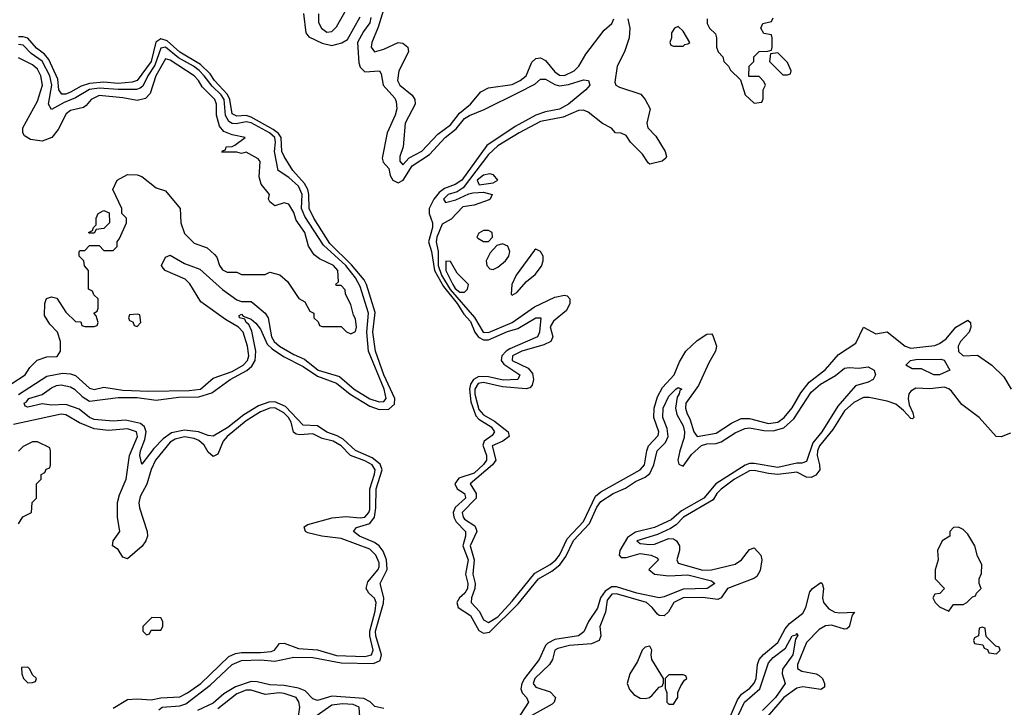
# Model space of a CAD drawing. Header units: inches. Extents: x 2710684 to 2828758, y 857022 to 965663.
# Tile 15 of 256: x 2742416 to 2746563, y 865689 to 868586. Entities that reach past the tile are written whole.
import ezdxf

# ---------------------------------------------------------------- set-up
doc = ezdxf.new("R2010")
doc.units = ezdxf.units.IN
doc.header["$MEASUREMENT"] = 0
doc.layers.add('C7846', color=7, linetype='Continuous')

msp = doc.modelspace()

# ---------------------------------------------------------------- linework, layer by layer
at = {"layer": 'C7846', "color": 4}
for points, elevation in [([(2743673.7, 868610), (2743674.4, 868574.4), (2743687.3, 868550), (2743710, 868534), (2743730, 868536.3), (2743750, 868556.3), (2743792, 868630)], 8), ([(2743954.1, 868645.9), (2743926.2, 868553.8), (2743898.4, 868490), (2743896.3, 868470), (2743910.9, 868450.9), (2743950, 868461.6), (2744010, 868490.4), (2744030, 868487.7), (2744050.6, 868470), (2744053, 868450), (2744012.7, 868370), (2744006.7, 868330), (2744016.3, 868310), (2744068.3, 868268.3), (2744080.7, 868250), (2744082, 868230), (2744039.1, 868150), (2744030.5, 868050), (2744016.3, 868010), (2744016.3, 867990), (2744030, 867974), (2744056.3, 868003.7), (2744110, 868032.2), (2744176.5, 868103.5), (2744230, 868143.2), (2744268.4, 868191.6), (2744314.7, 868230), (2744358, 868282), (2744390, 868299.1), (2744490, 868312.4), (2744524.5, 868330), (2744549.6, 868350), (2744572.6, 868407.4), (2744590, 868422.4), (2744610, 868424.9), (2744630, 868414.4), (2744670, 868366.7), (2744690, 868352), (2744710, 868350.3), (2744751.3, 868370), (2744771.1, 868390), (2744799.8, 868440.3), (2744878, 868542), (2744909.4, 868570), (2744918.4, 868590)], 8), ([(2743611.5, 868611.5), (2743620.8, 868530), (2743633.5, 868513.5), (2743690, 868486.4), (2743730, 868477.6), (2743772.2, 868487.8), (2743797.2, 868502.8), (2743850, 868598)], 4), ([(2743894.7, 868594.7), (2743890, 868573.2), (2743863.4, 868536.6), (2743838, 868490), (2743844.3, 868404.3), (2743850, 868386), (2743870, 868365.7), (2743931, 868370), (2743938.4, 868358.4), (2743946.5, 868310), (2743995.2, 868255.2), (2744001.7, 868241.7), (2744004.3, 868210), (2743996.8, 868183.2), (2743963.2, 868110), (2743943.1, 868003.1), (2743946.2, 867986.2), (2743970, 867958.8), (2743976.5, 867930), (2743986.9, 867910), (2744010, 867898.4), (2744030.5, 867909.5), (2744069.4, 867970.6), (2744142.5, 868017.5), (2744207.7, 868090), (2744254.5, 868125.5), (2744290, 868169.1), (2744310, 868182.9), (2744372.1, 868207.9), (2744519.9, 868280.1), (2744585, 868315), (2744610, 868334.9), (2744630, 868335.8), (2744670, 868312.6), (2744690, 868307.2), (2744726.9, 868313.1), (2744790, 868333), (2744812, 868330), (2744818, 868310), (2744801, 868290), (2744728, 868230), (2744690, 868208.9), (2744630, 868197.8), (2744590, 868183.5), (2744503.4, 868136.7), (2744383.9, 868056.1), (2744277.8, 867910), (2744250, 867892.1), (2744205.4, 867874.6), (2744182.3, 867857.7), (2744160.6, 867830), (2744141.2, 867790), (2744140.6, 867770), (2744154.2, 867730), (2744154.6, 867710), (2744137.3, 867650), (2744150.1, 867610), (2744162.3, 867530), (2744201.6, 867461.6), (2744258.1, 867390), (2744286, 867346), (2744314.2, 867314.2), (2744333.5, 867270), (2744348.2, 867248.2), (2744370, 867236.6), (2744390, 867237.3), (2744470, 867272.4), (2744514.4, 867285.6), (2744590, 867330.3), (2744610.6, 867330), (2744604.9, 867270), (2744597, 867250), (2744480.6, 867199.4), (2744465.2, 867190), (2744447.1, 867170), (2744444.2, 867150), (2744455.1, 867135.1), (2744522, 867090), (2744513.4, 867070), (2744452.3, 867067.7), (2744390, 867081.1), (2744350, 867082.1), (2744327.6, 867070), (2744314.5, 867050), (2744310.1, 867030), (2744316.3, 866976.3), (2744337.4, 866917.5), (2744350, 866902.7), (2744401.3, 866870), (2744415.8, 866850), (2744406.4, 866833.6), (2744372.7, 866810), (2744366.3, 866793.7), (2744382.3, 866750), (2744382.3, 866730), (2744370, 866712.2), (2744330, 866675.8), (2744265.2, 866654.8), (2744248.4, 866630), (2744258.9, 866610), (2744288.7, 866590), (2744293, 866573), (2744293.4, 866570), (2744249.5, 866530.5), (2744241, 866510), (2744244.1, 866490), (2744254.2, 866470), (2744292.9, 866430), (2744294.2, 866410), (2744282.2, 866370), (2744304.8, 866310), (2744293.1, 866250), (2744303, 866210), (2744302.3, 866190), (2744290.7, 866169.3), (2744267.7, 866150), (2744256.5, 866130), (2744262.6, 866110), (2744315.2, 866075.2), (2744350, 866013.1), (2744370, 866000.7), (2744395, 866005), (2744515.3, 866124.7), (2744600.8, 866230), (2744657.5, 866262.5), (2744691, 866289), (2744716, 866324), (2744748.6, 866391.4), (2744816.3, 866463.7), (2744847.1, 866532.9), (2744864, 866555.9), (2744915.8, 866590), (2744967.4, 866612.6), (2745010, 866640.7), (2745050, 866658.2), (2745070, 866674.6), (2745087.3, 866710), (2745101, 866770), (2745135.8, 866804.2), (2745147, 866830), (2745143.3, 866863.3), (2745125, 866910), (2745126.8, 866950), (2745150, 867000.5), (2745179, 867030), (2745190, 867036.3), (2745204.7, 867030), (2745196.3, 867023.7), (2745194, 867010), (2745184.7, 866995.3), (2745178, 866950), (2745183.2, 866923.2), (2745210, 866875.5), (2745216.3, 866850), (2745214.7, 866825.3), (2745195.8, 866770), (2745188, 866730), (2745192.7, 866712.7), (2745210, 866705.3), (2745246.1, 866753.8), (2745288, 866792), (2745310, 866798.9), (2745350, 866800.2), (2745370, 866806.9), (2745430, 866845.8), (2745470, 866863.6), (2745490, 866867.1), (2745550, 866855.5), (2745590, 866853.8), (2745634.2, 866865.8), (2745676, 866904), (2745750, 867016.9), (2745789.7, 867050), (2745852.8, 867087.2), (2745890, 867117.3), (2745910, 867120.7), (2745950, 867118), (2745990, 867123.8), (2746014.9, 867110), (2746020.5, 867090), (2746010.7, 867070), (2745990, 867058.7), (2745936.4, 867043.6), (2745862.6, 866957.4), (2745794, 866850), (2745756.8, 866803.2), (2745730, 866725.1), (2745710, 866717.2), (2745690, 866717.2), (2745610, 866699), (2745510, 866715.7), (2745490, 866715.9), (2745471.3, 866708.7), (2745348.8, 866631.2), (2745297.7, 866570), (2745203.6, 866516.4), (2745160.6, 866479.4), (2745090, 866447.1), (2745010, 866427.5), (2744976.1, 866403.9), (2744944.2, 866350), (2744940.3, 866330), (2744950, 866320.3), (2744970, 866320.7), (2745030, 866336.6), (2745076, 866330), (2745099, 866319), (2745107.3, 866310), (2745066, 866270), (2745090.4, 866250.4), (2745150, 866242.3), (2745230, 866246.7), (2745330, 866222), (2745344, 866210), (2745311, 866190), (2745210, 866186.3), (2745130, 866154.5), (2745110, 866150.9), (2745015.1, 866170), (2744930, 866196.8), (2744910, 866196.5), (2744881.3, 866178.7), (2744862.5, 866150), (2744850, 866107.3), (2744811.5, 866050), (2744792.6, 866007.4), (2744770, 865989.8), (2744670, 865974.8), (2744640.4, 865959.6), (2744630, 865949.6), (2744604, 865890), (2744541.6, 865810), (2744531.2, 865790), (2744527.1, 865767.1), (2744532, 865750), (2744550.4, 865730), (2744558.4, 865710), (2744506.9, 865630)], 4), ([(2744977.6, 868590), (2744986.4, 868550), (2744983.1, 868510), (2744963.1, 868450), (2744932, 868390), (2744922.8, 868322.8), (2744927.3, 868310), (2744942, 868302), (2745032, 868272), (2745050.8, 868250), (2745071, 868210), (2745058, 868150), (2745062, 868130), (2745095.2, 868095.2), (2745134.8, 868030), (2745141, 868010), (2745137.3, 868002.7), (2745122, 867990), (2745070, 867977.2), (2745062.5, 867982.5), (2745039.7, 868019.7), (2744988.7, 868070), (2744970, 868098), (2744950, 868108), (2744926, 868110), (2744908.4, 868128.4), (2744870, 868148.7), (2744810, 868196.9), (2744790, 868204.7), (2744770, 868204), (2744704.8, 868175.2), (2744610, 868157.1), (2744520.3, 868110), (2744430, 868054), (2744390, 868018.7), (2744283.1, 867876.9), (2744258.9, 867861.1), (2744220.5, 867850), (2744201.3, 867830), (2744210, 867816.3), (2744253.3, 867826.7), (2744307.4, 867852.6), (2744324.1, 867855.9), (2744370, 867859.3), (2744405.5, 867850), (2744398, 867830), (2744392.8, 867827.2), (2744330, 867804.1), (2744282.4, 867797.6), (2744233.8, 867746.2), (2744195.8, 867724.2), (2744172.7, 867670), (2744170.2, 867650), (2744178.5, 867610), (2744178.1, 867550), (2744192.4, 867510), (2744229.5, 867449.5), (2744332, 867332), (2744367.9, 867270), (2744390, 867267.8), (2744490, 867310.2), (2744584.1, 867375.9), (2744670, 867417), (2744710, 867425.5), (2744722, 867422), (2744733.4, 867410), (2744732.7, 867390), (2744719.2, 867360.8), (2744664.1, 867315.9), (2744650, 867292.3), (2744661.3, 867250), (2744653, 867230), (2744623.2, 867216.8), (2744530.7, 867190), (2744492.2, 867170), (2744490.4, 867150), (2744558, 867118), (2744575.9, 867095.9), (2744579.6, 867070), (2744573.8, 867046.2), (2744564.6, 867035.4), (2744548.9, 867031.1), (2744450, 867039.8), (2744370, 867057.5), (2744347.1, 867052.9), (2744332.7, 867030), (2744332.3, 867007.7), (2744350, 866943.1), (2744370, 866921.1), (2744415.2, 866895.2), (2744473, 866850), (2744478, 866830), (2744450.7, 866810), (2744406.5, 866790), (2744420.8, 866730), (2744407.9, 866710), (2744313.7, 866630), (2744338.3, 866590), (2744338.3, 866570), (2744279.6, 866510), (2744283.2, 866490), (2744290, 866481.1), (2744333.6, 866453.6), (2744339.2, 866439.2), (2744340.8, 866430), (2744313, 866370), (2744330.2, 866310), (2744323.8, 866250), (2744334, 866210), (2744333, 866190), (2744318.5, 866150), (2744317, 866130), (2744352, 866092), (2744370, 866057.1), (2744390, 866046.5), (2744430, 866070.2), (2744490, 866136.1), (2744585.9, 866254.1), (2744650, 866291.3), (2744673.5, 866310), (2744690, 866330.3), (2744721.4, 866398.6), (2744790, 866471.8), (2744841.3, 866578.7), (2744863.4, 866596.6), (2745029.4, 866690), (2745047.8, 866710), (2745056.8, 866770), (2745064.7, 866790), (2745105.6, 866834.4), (2745108.2, 866850), (2745087.3, 866910), (2745088.6, 866950), (2745102.4, 866997.6), (2745123.9, 867036.1), (2745172.6, 867090), (2745194.9, 867145.1), (2745221.2, 867190), (2745270, 867234), (2745310, 867261), (2745330, 867262), (2745336, 867256), (2745350.6, 867210.6), (2745347.3, 867190), (2745319, 867141), (2745275, 867045), (2745222, 866970), (2745220.2, 866950), (2745226.5, 866930), (2745240.7, 866900.7), (2745255.3, 866850), (2745270, 866830.4), (2745350, 866844.2), (2745414.5, 866885.5), (2745454.5, 866905.5), (2745490, 866905.8), (2745570, 866884.6), (2745610, 866890.3), (2745636, 866910), (2745670, 866950.3), (2745705.6, 867014.4), (2745741.3, 867058.7), (2745810, 867111.7), (2745865.1, 867174.9), (2745937.4, 867222.6), (2745970, 867291), (2746022, 867262), (2746070, 867270.6), (2746146, 867210), (2746170, 867202.4), (2746270, 867212.8), (2746290, 867221.5), (2746318.2, 867241.8), (2746358.7, 867290), (2746410, 867320.7), (2746420.7, 867310), (2746422.6, 867290), (2746415.2, 867270), (2746378.9, 867230), (2746368.9, 867210), (2746370, 867188), (2746390, 867170.4), (2746450, 867172.2), (2746510.2, 867130.2), (2746561.6, 867081.6), (2746591.7, 867030)], 8), ([(2745311, 868590), (2745311, 868570), (2745321, 868550), (2745346.4, 868526.4), (2745351.3, 868510), (2745351, 868470), (2745358, 868450), (2745378, 868430), (2745382, 868410), (2745402, 868390), (2745410, 868374), (2745452.7, 868332.7), (2745472, 868270), (2745510, 868234), (2745542, 868238), (2745547.3, 868252.7), (2745548, 868290), (2745558, 868310), (2745550, 868326), (2745530, 868346), (2745487.3, 868347.3), (2745488, 868390), (2745508, 868410), (2745508, 868430), (2745530, 868452), (2745567.3, 868452.7), (2745582, 868458), (2745586, 868470), (2745586, 868510), (2745582, 868522), (2745550, 868528), (2745538, 868550), (2745546, 868570), (2745582, 868578), (2745590, 868594)], 12), ([(2743001.5, 865678.5), (2743015.3, 865690), (2743090, 865694.7), (2743115.8, 865704.2), (2743217.6, 865782.4), (2743310, 865868.9), (2743350, 865886.2), (2743430, 865889.2), (2743490, 865883.5), (2743570, 865900.2), (2743650, 865899.3), (2743770, 865876.3), (2743905.8, 865874.2), (2743933.6, 865886.4), (2743939.4, 865910), (2743915.4, 865990), (2743914.7, 866010), (2743948.2, 866128.2), (2743949, 866150), (2743934.8, 866210), (2743962.9, 866270), (2743961.4, 866310), (2743946.8, 866346.8), (2743929.7, 866370), (2743910, 866383.5), (2743847, 866410), (2743822, 866430), (2743833.8, 866446.2), (2743890, 866463.6), (2743909.9, 866490.1), (2743916.5, 866530), (2743917.4, 866610), (2743942, 866690), (2743933.5, 866713.5), (2743900.1, 866740.1), (2743830, 866770.7), (2743778.1, 866818.1), (2743752.7, 866832.7), (2743708.8, 866848.8), (2743670, 866874.6), (2743610, 866878.2), (2743535.9, 866955.9), (2743490, 866976.5), (2743464.8, 866975.2), (2743421.2, 866958.8), (2743359.2, 866920.8), (2743292.6, 866867.4), (2743230, 866831.1), (2743210, 866833.7), (2743169.2, 866849.2), (2743110, 866856.5), (2743054.5, 866845.5), (2743020.1, 866819.9), (2742980.9, 866779.1), (2742930, 866714), (2742921.7, 866750), (2742924.8, 866770), (2742942.8, 866817.2), (2742948.1, 866850), (2742941.7, 866870), (2742924.4, 866884.4), (2742861.2, 866898.8), (2742810, 866895.1), (2742730, 866902), (2742709.6, 866910), (2742665.6, 866945.6), (2742610, 866965.1), (2742550, 866962), (2742510, 866967), (2742450, 866954), (2742438, 866958), (2742434, 866970), (2742444.4, 866975.6), (2742454, 866990), (2742510, 867006.8), (2742550, 867035.5), (2742570, 867044.9), (2742590, 867047.7), (2742630, 867039.3), (2742646.8, 867030), (2742679, 866999), (2742710, 866979.3), (2742830, 866993.7), (2742910, 866994.4), (2742990, 866982.8), (2743084.5, 866995.5), (2743170, 866997.1), (2743225.6, 867014.4), (2743302, 867070), (2743372.1, 867107.9), (2743393.1, 867126.9), (2743406.9, 867150), (2743409.9, 867190), (2743393.7, 867273.7), (2743381.3, 867301.3), (2743369.6, 867310), (2743364.1, 867324.1), (2743341.2, 867330), (2743340.2, 867339.8), (2743350, 867344.7), (2743357.3, 867337.3), (2743390, 867324.9), (2743410, 867308), (2743430, 867282.4), (2743458.4, 867218.4), (2743478.7, 867198.7), (2743526.5, 867166.5), (2743610, 867124.6), (2743670, 867083.5), (2743750, 867054.3), (2743807.9, 867007.9), (2743890, 866958.3), (2743930, 866943), (2743970, 866945.6), (2743994.1, 866965.9), (2743996.2, 866990), (2743949.9, 867089.9), (2743913.8, 867190), (2743903.4, 867270), (2743912.6, 867352.6), (2743876.8, 867470), (2743866.8, 867490), (2743813, 867553), (2743722.4, 867642.4), (2743654.2, 867750), (2743634.4, 867790), (2743634.3, 867850), (2743629.9, 867870), (2743615.9, 867895.9), (2743566.6, 867950), (2743529.3, 868009.3), (2743519.4, 868030), (2743516.5, 868090), (2743506.4, 868106.4), (2743483.8, 868123.8), (2743390, 868175.5), (2743370, 868181.7), (2743330, 868179.8), (2743310, 868189.7), (2743300.8, 868250), (2743290.4, 868270.4), (2743236.2, 868330), (2743217.5, 868357.5), (2743176.7, 868396.7), (2743090, 868449.2), (2743037.4, 868497.4), (2743010, 868504.8), (2742989, 868491), (2742969.4, 868410), (2742910, 868329.8), (2742890, 868322.9), (2742830, 868317.3), (2742770, 868322.1), (2742710, 868317.7), (2742674.4, 868305.6), (2742630, 868280.3), (2742610, 868272.9), (2742592.6, 868272.6), (2742580.8, 868290), (2742576, 868336), (2742537.9, 868417.9), (2742520.6, 868440.6), (2742486.2, 868466.2), (2742450, 868507.8), (2742430, 868514.4), (2742410, 868513.6)], 4), ([(2742410, 867007.2), (2742530, 867083.6), (2742596.5, 867096.5), (2742630, 867094), (2742650, 867086.5), (2742710, 867033.1), (2742730, 867028), (2742770, 867037.6), (2742850, 867024.8), (2742959.2, 867020.8), (2743130, 867023.2), (2743176.9, 867030), (2743230, 867075.8), (2743310, 867103.5), (2743357.6, 867130), (2743375.7, 867150), (2743381.1, 867170), (2743375.2, 867210), (2743356.5, 867270), (2743337.7, 867290), (2743282.3, 867322.3), (2743178, 867398), (2743132.5, 867472.5), (2743113, 867493), (2743028.7, 867530), (2743019.3, 867539.3), (2743013.2, 867550), (2743030, 867586), (2743050, 867594), (2743110, 867559.5), (2743174.3, 867534.3), (2743269.4, 867449.4), (2743330, 867405.3), (2743350, 867398.3), (2743390, 867398.4), (2743406.4, 867386.4), (2743449, 867349), (2743462.4, 867330), (2743476.9, 867250), (2743487.5, 867230), (2743510.3, 867210), (2743570, 867174.9), (2743615.2, 867155.2), (2743673.4, 867110), (2743762.4, 867082.4), (2743824.4, 867030), (2743890, 866988.6), (2743930, 866975.5), (2743950, 866978), (2743959.8, 866990), (2743951.2, 867030), (2743884.8, 867190), (2743878, 867270), (2743884.8, 867350), (2743850, 867461.6), (2743830, 867498), (2743789.8, 867550), (2743696, 867636), (2743616.3, 867756.3), (2743602.4, 867790), (2743606.2, 867850), (2743590, 867884.7), (2743550, 867920.9), (2743504.5, 867950), (2743488.9, 868030), (2743493.2, 868070), (2743489.8, 868090), (2743467.6, 868110), (2743390, 868151.7), (2743370, 868155.9), (2743327.6, 868147.6), (2743310, 868149), (2743297.2, 868157.1), (2743282.3, 868182.3), (2743276.5, 868250), (2743264.5, 868270), (2743226, 868306), (2743193.4, 868350), (2743171.4, 868371.4), (2743147.6, 868390), (2743085, 868425), (2743030, 868470.6), (2743010, 868466.3), (2742984.9, 868395.1), (2742955.1, 868350), (2742933.7, 868306.3), (2742922.5, 868297.5), (2742907.6, 868292.4), (2742830, 868291.7), (2742750, 868297.5), (2742710, 868291.2), (2742650, 868256.2), (2742603.2, 868236.8), (2742550, 868207.6), (2742536.9, 868230), (2742551.2, 868310), (2742543.2, 868350), (2742510.8, 868410.8), (2742463.9, 868443.9), (2742430, 868479.3), (2742410, 868482)], 8), ([(2742378, 867050), (2742439, 867090), (2742459, 867121), (2742489.1, 867150.9), (2742530, 867166), (2742572.9, 867167.1), (2742588, 867190), (2742588, 867230), (2742575.3, 867270), (2742543.1, 867303.1), (2742520.4, 867340.4), (2742522, 867390), (2742528.7, 867411.3), (2742550, 867418), (2742572.7, 867412.7), (2742610, 867354), (2742650, 867314), (2742672.7, 867312.7), (2742678, 867298), (2742690, 867294), (2742730, 867294), (2742742, 867298), (2742746, 867310), (2742738, 867338), (2742728, 867350), (2742742, 867358), (2742746, 867370), (2742746, 867410), (2742727.3, 867427.3), (2742722, 867442), (2742706, 867450), (2742706, 867530), (2742688.4, 867548.4), (2742686, 867570), (2742666, 867590), (2742666, 867610), (2742670, 867614), (2742690, 867614), (2742710, 867634), (2742750, 867634), (2742770, 867614), (2742810, 867614), (2742826, 867630), (2742826, 867650), (2742836.4, 867663.6), (2742866, 867730), (2742866, 867750), (2742846, 867770), (2742846, 867790), (2742808, 867870), (2742826, 867910), (2742870, 867934), (2742910, 867932), (2742930, 867924.7), (2742990, 867878), (2743030, 867864.7), (2743091.3, 867790), (2743094.8, 867730), (2743110, 867684.7), (2743150, 867644.7), (2743205.4, 867625.4), (2743236.9, 867596.9), (2743246, 867586), (2743258, 867550), (2743270, 867532), (2743290, 867522), (2743330, 867522), (2743350, 867512), (2743450, 867512), (2743470, 867522), (2743511.6, 867511.6), (2743543.6, 867483.6), (2743591.6, 867411.6), (2743616.9, 867396.9), (2743638, 867358), (2743654, 867350), (2743654, 867330), (2743672.7, 867312.7), (2743678, 867298), (2743690, 867294), (2743770, 867294), (2743791.6, 867271.6), (2743810, 867262), (2743830, 867272), (2743834.5, 867290), (2743830, 867326), (2743821.2, 867341.2), (2743810, 867386), (2743788, 867430), (2743787.3, 867447.3), (2743770, 867466), (2743750, 867466), (2743746, 867470), (2743758, 867482), (2743755.1, 867530), (2743737.2, 867550), (2743678, 867578), (2743655.5, 867595.5), (2743632.5, 867632.5), (2743616.3, 867690), (2743580.9, 867740.9), (2743570, 867773.2), (2743550, 867809.2), (2743530, 867814), (2743490, 867802), (2743470, 867818), (2743464, 867830), (2743468, 867850), (2743432.9, 867892.9), (2743424, 867924), (2743428.4, 867988.4), (2743420.4, 868000.4), (2743370, 868028), (2743350, 868022), (2743330, 868028), (2743267.3, 868027.3), (2743270, 868034), (2743282, 868038), (2743286, 868050), (2743310, 868052), (2743322, 868058), (2743366, 868090), (2743310, 868101.2), (2743275.1, 868115.1), (2743258, 868138), (2743244.2, 868184.2), (2743244.5, 868230), (2743237.6, 868250), (2743183.7, 868303.7), (2743169.5, 868330), (2743151.1, 868350), (2743050, 868416), (2743030, 868421.6), (2742989.2, 868350), (2742965.5, 868274.5), (2742946.1, 868253.9), (2742910, 868245.1), (2742850, 868256.9), (2742750, 868266), (2742716.3, 868250), (2742696, 868224), (2742683.9, 868216.1), (2742630, 868202.9), (2742610.7, 868190), (2742577, 868123), (2742550.4, 868089.6), (2742510, 868074.5), (2742460.7, 868080.7), (2742436, 868096), (2742429.2, 868110), (2742429.3, 868130), (2742490, 868242.8), (2742512.3, 868310), (2742504.2, 868350), (2742490, 868377), (2742470, 868395.4), (2742410, 868426)], 12), ([(2746590, 866844.5), (2746550, 866829.2), (2746529.4, 866829.4), (2746457.6, 866910), (2746384.5, 866964.5), (2746341, 867021.1), (2746330, 867030.8), (2746310, 867037.4), (2746250, 867030.7), (2746190, 867033.5), (2746170, 867020.7), (2746161.3, 867010), (2746158.7, 866990), (2746163.1, 866963.1), (2746178, 866930), (2746182, 866910), (2746176, 866904), (2746170, 866905.2), (2746139.3, 866939.3), (2746105.8, 866965.8), (2746070, 866979.5), (2745994, 866994), (2745970, 866993.7), (2745930, 866973.1), (2745890, 866938.5), (2745840.3, 866859.7), (2745785, 866790), (2745776.9, 866770), (2745775.2, 866750), (2745785.5, 866710), (2745786, 866690), (2745770, 866666.6), (2745750, 866656.9), (2745730, 866658.9), (2745690, 866680.3), (2745610, 866669.8), (2745570, 866673.4), (2745510, 866687.3), (2745490, 866685.3), (2745426.5, 866650), (2745370, 866607.4), (2745352.6, 866590), (2745336.5, 866563.5), (2745211.6, 866490), (2745181.6, 866458.4), (2745157.3, 866442.7), (2745102.4, 866417.6), (2745014.8, 866390), (2745030, 866379.1), (2745070, 866374.9), (2745090, 866376.4), (2745150, 866400.4), (2745170, 866398.4), (2745182, 866390), (2745194.4, 866370), (2745194.4, 866350), (2745184.4, 866310), (2745190, 866296), (2745293.7, 866266.3), (2745330, 866268.3), (2745430, 866291.8), (2745455.6, 866310), (2745490, 866354), (2745510, 866360.7), (2745538, 866330), (2745541.6, 866310), (2745534.6, 866265.4), (2745520.3, 866239.7), (2745508.9, 866231.1), (2745397.1, 866190), (2745370.3, 866149.7), (2745356.9, 866143.1), (2745292.3, 866152.3), (2745210, 866149.7), (2745170.5, 866130), (2745148.8, 866091.2), (2745130, 866074.5), (2745110, 866076.2), (2745102, 866082), (2745079.7, 866110), (2745056.2, 866130), (2744930, 866166.6), (2744910, 866165.1), (2744890, 866140.9), (2744883.6, 866090), (2744859.5, 866030), (2744863.8, 865990), (2744856.3, 865970), (2744823.9, 865956.1), (2744731.3, 865950), (2744682.6, 865937.4), (2744670.3, 865929.7), (2744659.5, 865890), (2744647, 865870), (2744586.3, 865810), (2744578.4, 865790), (2744590, 865773.4), (2744650, 865754.9), (2744673.4, 865730), (2744667.7, 865710), (2744658.3, 865701.7), (2744570, 865653.7)], 8), ([(2742810, 865684.9), (2742870, 865722), (2742910, 865724.7), (2742970, 865720.7), (2743010.6, 865729.4), (2743090, 865733), (2743122.6, 865750), (2743178, 865790), (2743296.9, 865903.1), (2743324.7, 865915.3), (2743350, 865919.7), (2743430, 865919.7), (2743475.5, 865924.5), (2743489.3, 865930), (2743510, 865957.3), (2743530, 865959.3), (2743590, 865936.5), (2743670, 865931.7), (2743750, 865906.6), (2743870, 865903.2), (2743898, 865910), (2743904.8, 865930), (2743890.5, 865990), (2743890.5, 866010), (2743913.4, 866093.4), (2743917.1, 866130), (2743910, 866149.5), (2743887, 866170), (2743875.1, 866190), (2743882.2, 866217.8), (2743926.3, 866270), (2743930, 866281), (2743930, 866297.2), (2743915.6, 866330), (2743890, 866355), (2743770, 866399.8), (2743688, 866410), (2743630, 866424.5), (2743619, 866430), (2743614, 866450), (2743630, 866459.1), (2743732.1, 866487.9), (2743790, 866492.4), (2743850, 866486.8), (2743870, 866490.2), (2743886.8, 866510), (2743890, 866522.8), (2743890.5, 866610), (2743910.6, 866670.6), (2743912.8, 866690), (2743899.8, 866710), (2743870, 866727.2), (2743809.8, 866749.8), (2743769.7, 866790), (2743735.6, 866810), (2743690, 866822), (2743650, 866841), (2743596.4, 866836.4), (2743580, 866840), (2743568.7, 866848.7), (2743558.9, 866890), (2743547.7, 866910), (2743528.6, 866930), (2743490, 866951.1), (2743470, 866949.8), (2743430, 866934.1), (2743370, 866896.5), (2743290, 866829.7), (2743272.9, 866810), (2743250, 866756), (2743230, 866745.2), (2743210, 866763.7), (2743192.8, 866792.8), (2743170, 866813.6), (2743150, 866821.6), (2743110, 866828), (2743070, 866819.4), (2743050, 866805.4), (2742987.2, 866730), (2742969.5, 866690.5), (2742951.5, 866628.5), (2742922.5, 866577.5), (2742917.6, 866550), (2742920.2, 866530), (2742952.9, 866430), (2742954, 866410), (2742947.4, 866390), (2742932, 866368), (2742870, 866314), (2742850, 866322), (2742830, 866354), (2742806, 866370), (2742808.7, 866390), (2742837, 866430), (2742828.2, 866490), (2742828, 866552), (2742836, 866584), (2742863.5, 866650), (2742878.7, 866750), (2742912.4, 866830), (2742907.3, 866850), (2742870, 866862), (2742790, 866854.8), (2742730, 866862), (2742667, 866887), (2742610, 866921.7), (2742590, 866924.7), (2742390, 866879.8)], 8), ([(2742410, 866462), (2742428.9, 866491.1), (2742466, 866510), (2742468.4, 866551.6), (2742486, 866570), (2742486, 866630), (2742506, 866650), (2742506, 866670), (2742522, 866678), (2742527.3, 866692.7), (2742542, 866698), (2742546, 866710), (2742546, 866770), (2742542, 866782), (2742490, 866808), (2742470, 866808), (2742430, 866788), (2742410, 866768)], 12), ([(2745403.1, 865636.9), (2745439.2, 865720.8), (2745456, 865744), (2745491, 865770), (2745510, 865790.5), (2745517.4, 865810), (2745523.5, 865870), (2745531, 865890), (2745549.1, 865910.9), (2745610, 865962.6), (2745640.5, 866019.5), (2745657.8, 866042.2), (2745714.1, 866085.9), (2745727.1, 866110), (2745744.4, 866175.6), (2745756, 866190), (2745790, 866214.8), (2745796, 866210), (2745802, 866190), (2745797, 866150), (2745801.1, 866130), (2745824.2, 866104.2), (2745850, 866090.3), (2745870, 866086.7), (2745932, 866090), (2745922.8, 866077.2), (2745910, 866028), (2745899.9, 866020.1), (2745890, 866018), (2745835.4, 866035.4), (2745810, 866032.4), (2745783.1, 866016.9), (2745730, 865961.6), (2745691.8, 865870), (2745692.4, 865852.4), (2745710, 865841.1), (2745770.3, 865830.3), (2745783.7, 865823.7), (2745797.1, 865810), (2745805.5, 865790), (2745806.4, 865773.6), (2745790, 865764.5), (2745714.9, 865774.9), (2745690, 865769.7), (2745635.2, 865730), (2745565.8, 865650)], 8), ([(2745431.5, 865630), (2745469, 865710), (2745532.8, 865767.2), (2745570, 865876.4), (2745590, 865898.3), (2745642.2, 865937.8), (2745670, 865990.4), (2745686.3, 865993.7), (2745690, 866002), (2745693, 865993), (2745683.5, 865976.5), (2745672.2, 865910), (2745628.9, 865850), (2745627.6, 865830), (2745639.5, 865790), (2745598.9, 865730), (2745544.1, 865675.9)], 4), ([(2743950, 865683.5), (2743912.1, 865692.1), (2743891.5, 865711.5), (2743865.8, 865725.8), (2743730, 865735.3), (2743670, 865717.4), (2743650, 865725.1), (2743618.5, 865758.5), (2743590, 865769.8), (2743530, 865781.5), (2743470, 865783.5), (2743415.8, 865795.8), (2743390, 865797.1), (2743324.2, 865775.8), (2743274.9, 865745.1), (2743230, 865706), (2743164.2, 865675.8)], 4), ([(2743589.7, 865649.7), (2743595.4, 865690), (2743591.9, 865711.9), (2743580.7, 865730), (2743530, 865747.6), (2743510, 865749.8), (2743450, 865743.5), (2743390, 865761.5), (2743370, 865761.2), (2743330, 865745.6), (2743250, 865682.5)], 8), ([(2743849.6, 865629.6), (2743845.6, 865690), (2743820.3, 865700.3), (2743776.1, 865703.9), (2743730, 865698.2), (2743650, 865642.4)], 8)]:
    msp.add_lwpolyline(points, dxfattribs=dict(at, elevation=elevation))
for points, elevation in [([(2745190, 868558), (2745174, 868550), (2745162, 868530), (2745162, 868510), (2745154, 868490), (2745158, 868478), (2745170, 868474), (2745210, 868474), (2745218, 868482), (2745230, 868484.7), (2745238, 868490), (2745210, 868538)], 12), ([(2745610, 868446), (2745578, 868442), (2745574, 868410), (2745630, 868354), (2745650, 868354), (2745662, 868358), (2745666, 868370), (2745650, 868406)], 12), ([(2744396.2, 867936.2), (2744370, 867931.1), (2744342.6, 867910), (2744350.6, 867890.6), (2744410, 867899.3), (2744429.2, 867910), (2744411.9, 867931.9)], 12), ([(2742710, 867686), (2742706, 867690), (2742722, 867698), (2742726, 867710), (2742738, 867722), (2742738, 867750), (2742746, 867770), (2742770, 867782), (2742792.7, 867772.7), (2742794, 867730), (2742770, 867706), (2742738, 867702), (2742730, 867686)], 12), ([(2744390, 867698), (2744370, 867698), (2744350, 867686), (2744342, 867670), (2744345.4, 867665.4), (2744370, 867652), (2744390, 867652), (2744408, 867670), (2744406, 867690)], 12), ([(2744450, 867641.2), (2744426, 867634), (2744396.8, 867603.2), (2744381, 867570), (2744382.8, 867550), (2744396.3, 867536.3), (2744410, 867533), (2744430, 867543.1), (2744462.6, 867570), (2744475.6, 867590), (2744480.5, 867610), (2744472.1, 867632.1)], 12), ([(2744590, 867619.5), (2744584.8, 867615.2), (2744507.7, 867510), (2744488.9, 867470), (2744486, 867430), (2744490, 867424.7), (2744510, 867436), (2744550, 867482.8), (2744587.7, 867512.3), (2744613.1, 867546.9), (2744621.3, 867570), (2744620.5, 867590), (2744609.7, 867609.6)], 12), ([(2744211.1, 867568.9), (2744210.4, 867530), (2744239.8, 867470), (2744250, 867454), (2744270, 867438.2), (2744290, 867437.6), (2744302.4, 867450), (2744306, 867470), (2744257.8, 867517.8), (2744230, 867566.6)], 12), ([(2742910, 867346), (2742878, 867342), (2742874, 867330), (2742878, 867318), (2742892.7, 867312.7), (2742898, 867298), (2742910, 867294), (2742926, 867310), (2742922, 867342)], 12), ([(2746290, 867089.5), (2746266, 867090), (2746214.6, 867114.6), (2746175.3, 867115.3), (2746148, 867130), (2746168, 867150), (2746190, 867154.9), (2746296.3, 867156.3), (2746310, 867151), (2746334, 867110)], 4), ([(2746370, 866448), (2746350, 866446), (2746334, 866430), (2746334, 866410), (2746302, 866390), (2746282, 866350), (2746284.7, 866310), (2746271.6, 866268.4), (2746272, 866230), (2746312, 866190), (2746291.6, 866168.4), (2746270, 866166), (2746262, 866150), (2746272, 866130), (2746290, 866112), (2746330, 866094), (2746350, 866122), (2746390, 866122), (2746406, 866130), (2746430, 866154), (2746442, 866158), (2746446, 866170), (2746466, 866190), (2746458, 866210), (2746458, 866230), (2746467.3, 866252.7), (2746468, 866290), (2746450, 866326), (2746439, 866370), (2746410, 866418), (2746390, 866438)], 12), ([(2742972.7, 866067.3), (2742934, 866030), (2742934, 866010), (2742950, 865994), (2742962, 865998), (2742970, 866014), (2743010, 866014), (2743018, 866030), (2743018, 866050), (2743010, 866066)], 12), ([(2746470, 866026), (2746458, 866022), (2746454, 865990), (2746438, 865982), (2746434, 865970), (2746438, 865958), (2746472.7, 865952.7), (2746478, 865938), (2746492.7, 865932.7), (2746498, 865918), (2746530, 865914), (2746546, 865930), (2746542, 865942), (2746527.3, 865947.3), (2746487.3, 865987.3), (2746482, 866022)], 12), ([(2745070, 865946), (2745050, 865942), (2745038, 865930), (2745018.5, 865881.5), (2744986, 865830), (2744974.8, 865790), (2744984.1, 865764.1), (2745002.8, 865742.8), (2745030, 865727.3), (2745050, 865726.8), (2745069.2, 865730.8), (2745080.2, 865739.8), (2745110, 865774), (2745122, 865778), (2745127.3, 865792.7), (2745128, 865810), (2745079, 865890), (2745075.3, 865910), (2745078, 865930)], 12), ([(2742450, 865858), (2742423.6, 865856.4), (2742424.7, 865830), (2742432, 865810), (2742450, 865792), (2742470, 865794), (2742482, 865798), (2742486, 865810), (2742470, 865826), (2742458, 865850)], 12), ([(2745210, 865826), (2745150, 865826), (2745134, 865810), (2745134, 865770), (2745142, 865750), (2745142, 865710), (2745150, 865702), (2745170, 865702), (2745188, 865730), (2745188.4, 865751.6), (2745200.4, 865779.6), (2745216.4, 865803.6), (2745226, 865810), (2745222, 865822)], 12)]:
    msp.add_lwpolyline(points, close=True, dxfattribs=dict(at, elevation=elevation))

doc.saveas('drawing.dxf')
